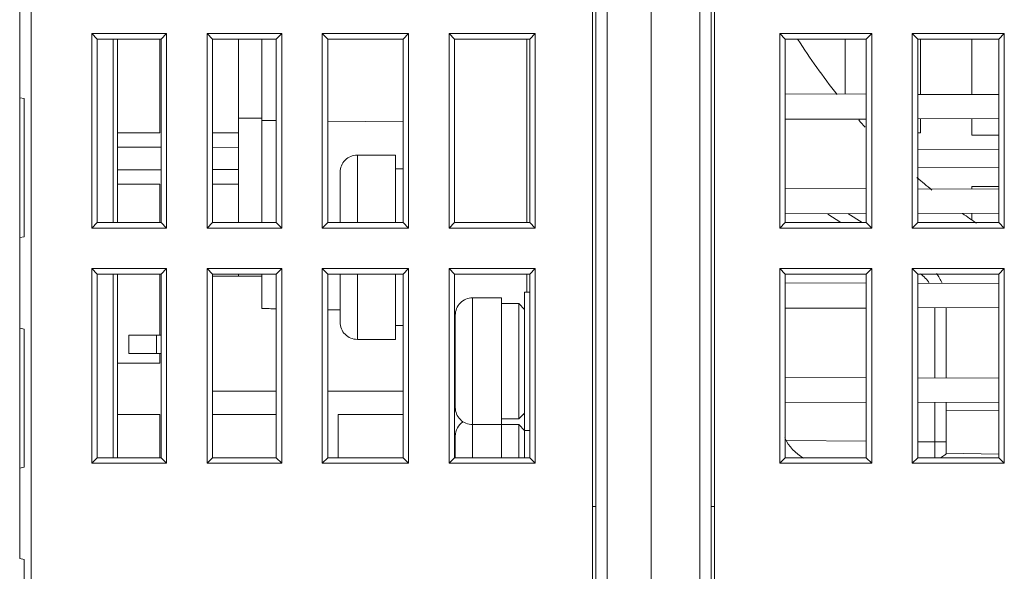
# Model space of a CAD drawing. Header units: millimetres. Extents: x -594 to 595, y -419 to 422.
# Tile 9 of 124: x -433 to -390, y -193 to -169. Entities that reach past the tile are written whole.
import ezdxf

# ---------------------------------------------------------------- set-up
doc = ezdxf.new("R2010")
doc.units = ezdxf.units.MM
doc.header["$MEASUREMENT"] = 0
doc.layers.add('layer 1', color=7, linetype='Continuous')

msp = doc.modelspace()

# ---------------------------------------------------------------- linework, layer by layer
at = {"layer": 'layer 1', "lineweight": 9}
for points in [[(-407.9439, -39.879), (-407.9439, -39.879), (-407.9439, -203.1191), (-407.9439, -203.1191)], [(-407.4492, -202.6364), (-407.4492, -202.6364), (-407.4492, -39.8809), (-407.4492, -39.8809)], [(-405.5439, -202.7029), (-405.5439, -202.7029), (-405.5439, -40.2008), (-405.5439, -40.2008)], [(-403.4359, -40.1916), (-403.4359, -40.1916), (-403.4359, -202.6662), (-403.4359, -202.6662)], [(-402.9439, -203.1576), (-402.9439, -203.1576), (-402.9439, -40.1833), (-402.9439, -40.1833)], [(-408.0939, -203.0572), (-408.0939, -203.0572), (-408.0939, -41.0832), (-408.0939, -41.0832)], [(-402.7939, -203.0118), (-402.7939, -203.0118), (-402.7939, -41.3886), (-402.7939, -41.3886)], [(-432.9439, -192.2677), (-432.9439, -192.2677), (-432.9439, -118.3382), (-432.9439, -118.3382)], [(-432.4439, -119.5794), (-432.4439, -119.5794), (-432.4439, -239.2362), (-432.4439, -239.2362)], [(-429.8147, -169.4821), (-429.8147, -169.4821), (-429.8147, -177.9238), (-429.8147, -177.9238)], [(-429.8147, -169.4821), (-429.8147, -169.4821), (-429.5783, -169.7186), (-429.5783, -169.7186)], [(-426.573, -169.4821), (-426.573, -169.4821), (-429.8147, -169.4821), (-429.8147, -169.4821)], [(-426.573, -169.4821), (-426.573, -169.4821), (-426.8095, -169.7186), (-426.8095, -169.7186)], [(-426.573, -177.9238), (-426.573, -177.9238), (-426.573, -169.4821), (-426.573, -169.4821)], [(-424.8147, -169.4821), (-424.8147, -169.4821), (-424.8147, -177.9238), (-424.8147, -177.9238)], [(-424.8147, -169.4821), (-424.8147, -169.4821), (-424.5783, -169.7186), (-424.5783, -169.7186)], [(-421.573, -169.4821), (-421.573, -169.4821), (-424.8147, -169.4821), (-424.8147, -169.4821)], [(-421.573, -169.4821), (-421.573, -169.4821), (-421.8095, -169.7186), (-421.8095, -169.7186)], [(-421.573, -177.9238), (-421.573, -177.9238), (-421.573, -169.4821), (-421.573, -169.4821)], [(-419.8147, -169.4821), (-419.8147, -169.4821), (-419.8147, -177.9238), (-419.8147, -177.9238)], [(-419.8147, -169.4821), (-419.8147, -169.4821), (-419.5783, -169.7186), (-419.5783, -169.7186)], [(-416.073, -169.4821), (-416.073, -169.4821), (-419.8147, -169.4821), (-419.8147, -169.4821)], [(-416.073, -169.4821), (-416.073, -169.4821), (-416.3095, -169.7186), (-416.3095, -169.7186)], [(-416.073, -177.9238), (-416.073, -177.9238), (-416.073, -169.4821), (-416.073, -169.4821)], [(-414.3147, -169.4821), (-414.3147, -169.4821), (-414.3147, -177.9238), (-414.3147, -177.9238)], [(-414.3147, -169.4821), (-414.3147, -169.4821), (-414.0783, -169.7186), (-414.0783, -169.7186)], [(-410.573, -169.4821), (-410.573, -169.4821), (-414.3147, -169.4821), (-414.3147, -169.4821)], [(-410.573, -169.4821), (-410.573, -169.4821), (-410.8095, -169.7186), (-410.8095, -169.7186)], [(-410.573, -177.9238), (-410.573, -177.9238), (-410.573, -169.4821), (-410.573, -169.4821)], [(-399.9647, -169.4821), (-399.9647, -169.4821), (-399.9647, -177.9238), (-399.9647, -177.9238)], [(-399.9647, -169.4821), (-399.9647, -169.4821), (-399.7283, -169.7186), (-399.7283, -169.7186)], [(-395.973, -169.4821), (-395.973, -169.4821), (-399.9647, -169.4821), (-399.9647, -169.4821)], [(-395.973, -169.4821), (-395.973, -169.4821), (-396.2095, -169.7186), (-396.2095, -169.7186)], [(-395.973, -177.9238), (-395.973, -177.9238), (-395.973, -169.4821), (-395.973, -169.4821)], [(-394.2147, -169.4821), (-394.2147, -169.4821), (-394.2147, -177.9238), (-394.2147, -177.9238)], [(-394.2147, -169.4821), (-394.2147, -169.4821), (-393.9783, -169.7186), (-393.9783, -169.7186)], [(-390.223, -169.4821), (-390.223, -169.4821), (-394.2147, -169.4821), (-394.2147, -169.4821)], [(-390.223, -169.4821), (-390.223, -169.4821), (-390.4595, -169.7186), (-390.4595, -169.7186)], [(-390.223, -177.9238), (-390.223, -177.9238), (-390.223, -169.4821), (-390.223, -169.4821)], [(-429.5783, -169.7186), (-429.5783, -169.7186), (-429.5783, -177.6873), (-429.5783, -177.6873)], [(-426.8095, -169.7186), (-426.8095, -169.7186), (-429.5783, -169.7186), (-429.5783, -169.7186)], [(-428.8939, -177.6873), (-428.8939, -177.6873), (-428.8939, -169.7186), (-428.8939, -169.7186)], [(-428.6939, -169.7186), (-428.6939, -169.7186), (-428.6939, -177.6873), (-428.6939, -177.6873)], [(-426.8595, -169.7186), (-426.8595, -169.7186), (-426.8595, -173.7873), (-426.8595, -173.7873)], [(-426.8095, -177.6873), (-426.8095, -177.6873), (-426.8095, -169.7186), (-426.8095, -169.7186)], [(-424.5783, -169.7186), (-424.5783, -169.7186), (-424.5783, -177.6873), (-424.5783, -177.6873)], [(-421.8095, -169.7186), (-421.8095, -169.7186), (-424.5783, -169.7186), (-424.5783, -169.7186)], [(-423.4439, -177.6873), (-423.4439, -177.6873), (-423.4439, -169.7186), (-423.4439, -169.7186)], [(-422.4439, -177.6873), (-422.4439, -177.6873), (-422.4439, -169.7186), (-422.4439, -169.7186)], [(-421.8095, -177.6873), (-421.8095, -177.6873), (-421.8095, -169.7186), (-421.8095, -169.7186)], [(-419.5783, -169.7186), (-419.5783, -169.7186), (-419.5783, -177.6873), (-419.5783, -177.6873)], [(-416.3095, -169.7186), (-416.3095, -169.7186), (-419.5783, -169.7186), (-419.5783, -169.7186)], [(-416.3095, -177.6873), (-416.3095, -177.6873), (-416.3095, -169.7186), (-416.3095, -169.7186)], [(-414.0783, -169.7186), (-414.0783, -169.7186), (-414.0783, -177.6873), (-414.0783, -177.6873)], [(-410.8095, -169.7186), (-410.8095, -169.7186), (-414.0783, -169.7186), (-414.0783, -169.7186)], [(-410.9439, -169.7186), (-410.9439, -169.7186), (-410.9439, -177.6873), (-410.9439, -177.6873)], [(-410.8095, -177.6873), (-410.8095, -177.6873), (-410.8095, -169.7186), (-410.8095, -169.7186)], [(-399.7283, -169.7186), (-399.7283, -169.7186), (-399.7283, -177.6873), (-399.7283, -177.6873)], [(-396.2095, -169.7186), (-396.2095, -169.7186), (-399.7283, -169.7186), (-399.7283, -169.7186)], [(-399.1821, -169.7367), (-398.6565, -170.561), (-398.0873, -171.3568), (-397.477, -172.1205)], [(-397.1283, -172.1119), (-397.1283, -172.1119), (-397.1283, -169.7186), (-397.1283, -169.7186)], [(-396.2095, -177.6873), (-396.2095, -177.6873), (-396.2095, -169.7186), (-396.2095, -169.7186)], [(-393.9783, -169.7186), (-393.9783, -169.7186), (-393.9783, -177.6873), (-393.9783, -177.6873)], [(-390.4595, -169.7186), (-390.4595, -169.7186), (-393.9783, -169.7186), (-393.9783, -169.7186)], [(-393.8595, -169.7186), (-393.8595, -169.7186), (-393.8595, -172.1212), (-393.8595, -172.1212)], [(-391.6283, -169.7186), (-391.6283, -169.7186), (-391.6283, -172.1276), (-391.6283, -172.1276)], [(-390.4595, -177.6873), (-390.4595, -177.6873), (-390.4595, -169.7186), (-390.4595, -169.7186)], [(-396.2095, -172.1145), (-396.2095, -172.1145), (-399.7283, -172.1044), (-399.7283, -172.1044)], [(-390.4595, -172.1309), (-390.4595, -172.1309), (-393.9783, -172.1209), (-393.9783, -172.1209)], [(-432.7439, -172.303), (-432.7439, -172.303), (-432.9439, -172.2677), (-432.9439, -172.2677)], [(-432.7439, -172.303), (-432.7439, -172.303), (-432.7439, -178.303), (-432.7439, -178.303)], [(-422.4439, -173.153), (-422.4439, -173.153), (-423.4439, -173.153), (-423.4439, -173.153)], [(-421.8095, -173.2585), (-421.8095, -173.2585), (-422.4439, -173.253), (-422.4439, -173.253)], [(-416.3095, -173.3065), (-416.3095, -173.3065), (-419.5783, -173.278), (-419.5783, -173.278)], [(-399.7283, -173.2015), (-399.7283, -173.2015), (-396.2095, -173.1914), (-396.2095, -173.1914)], [(-396.5418, -173.2295), (-396.4473, -173.3357), (-396.3521, -173.4412), (-396.2559, -173.5459)], [(-393.9783, -173.1851), (-393.9783, -173.1851), (-390.4595, -173.175), (-390.4595, -173.175)], [(-393.8595, -173.1847), (-393.8595, -173.1847), (-393.8595, -173.7873), (-393.8595, -173.7873)], [(-391.6283, -173.1783), (-391.6283, -173.1783), (-391.6283, -173.8873), (-391.6283, -173.8873)], [(-426.8595, -173.7873), (-426.8595, -173.7873), (-428.6939, -173.7873), (-428.6939, -173.7873)], [(-423.4439, -173.7873), (-423.4439, -173.7873), (-424.5783, -173.7873), (-424.5783, -173.7873)], [(-393.8595, -173.7873), (-393.8595, -173.7873), (-393.9783, -173.7873), (-393.9783, -173.7873)], [(-391.6283, -173.8873), (-391.6283, -173.8873), (-390.4595, -173.8873), (-390.4595, -173.8873)], [(-426.8095, -174.4131), (-426.8095, -174.4131), (-428.6939, -174.4082), (-428.6939, -174.4082)], [(-423.4439, -174.4219), (-423.4439, -174.4219), (-424.5783, -174.419), (-424.5783, -174.419)], [(-390.4595, -174.5083), (-390.4595, -174.5083), (-393.9783, -174.4991), (-393.9783, -174.4991)], [(-418.2939, -177.6873), (-418.2939, -177.6873), (-418.2939, -174.753), (-418.2939, -174.753)], [(-416.6439, -174.753), (-416.6439, -174.753), (-418.2939, -174.753), (-418.2939, -174.753)], [(-416.6439, -177.6873), (-416.6439, -177.6873), (-416.6439, -174.753), (-416.6439, -174.753)], [(-428.6939, -175.3977), (-428.6939, -175.3977), (-426.8095, -175.3928), (-426.8095, -175.3928)], [(-424.5783, -175.3869), (-424.5783, -175.3869), (-423.4439, -175.384), (-423.4439, -175.384)], [(-419.0439, -177.6873), (-419.0439, -177.6873), (-419.0439, -175.503), (-419.0439, -175.503)], [(-416.6439, -175.353), (-416.6439, -175.353), (-416.3095, -175.353), (-416.3095, -175.353)], [(-393.9783, -175.3068), (-393.9783, -175.3068), (-390.4595, -175.2976), (-390.4595, -175.2976)], [(-394.0114, -175.7284), (-393.7985, -175.9131), (-393.5827, -176.0944), (-393.3643, -176.2724)], [(-428.6939, -176.0186), (-428.6939, -176.0186), (-426.8595, -176.0186), (-426.8595, -176.0186)], [(-426.8595, -176.0186), (-426.8595, -176.0186), (-426.8595, -177.6873), (-426.8595, -177.6873)], [(-424.5783, -176.0186), (-424.5783, -176.0186), (-423.4439, -176.0186), (-423.4439, -176.0186)], [(-396.2095, -176.2145), (-396.2095, -176.2145), (-399.7283, -176.2044), (-399.7283, -176.2044)], [(-390.4595, -176.2309), (-390.4595, -176.2309), (-393.9783, -176.2209), (-393.9783, -176.2209)], [(-391.6283, -176.1186), (-391.6283, -176.1186), (-391.6283, -176.2276), (-391.6283, -176.2276)], [(-390.4595, -176.1186), (-390.4595, -176.1186), (-391.6283, -176.1186), (-391.6283, -176.1186)], [(-399.7283, -177.3015), (-399.7283, -177.3015), (-396.2095, -177.2914), (-396.2095, -177.2914)], [(-393.9783, -177.2851), (-393.9783, -177.2851), (-390.4595, -177.275), (-390.4595, -177.275)], [(-392.0332, -177.2911), (-391.8338, -177.4342), (-391.6325, -177.5747), (-391.4294, -177.7125)], [(-391.6283, -177.2783), (-391.6283, -177.2783), (-391.6283, -177.556), (-391.6283, -177.556)], [(-429.8147, -177.9238), (-429.8147, -177.9238), (-429.5783, -177.6873), (-429.5783, -177.6873)], [(-429.5783, -177.6873), (-429.5783, -177.6873), (-426.8095, -177.6873), (-426.8095, -177.6873)], [(-426.573, -177.9238), (-426.573, -177.9238), (-426.8095, -177.6873), (-426.8095, -177.6873)], [(-424.8147, -177.9238), (-424.8147, -177.9238), (-424.5783, -177.6873), (-424.5783, -177.6873)], [(-424.5783, -177.6873), (-424.5783, -177.6873), (-421.8095, -177.6873), (-421.8095, -177.6873)], [(-421.573, -177.9238), (-421.573, -177.9238), (-421.8095, -177.6873), (-421.8095, -177.6873)], [(-419.8147, -177.9238), (-419.8147, -177.9238), (-419.5783, -177.6873), (-419.5783, -177.6873)], [(-419.5783, -177.6873), (-419.5783, -177.6873), (-416.3095, -177.6873), (-416.3095, -177.6873)], [(-416.073, -177.9238), (-416.073, -177.9238), (-416.3095, -177.6873), (-416.3095, -177.6873)], [(-414.3147, -177.9238), (-414.3147, -177.9238), (-414.0783, -177.6873), (-414.0783, -177.6873)], [(-414.0783, -177.6873), (-414.0783, -177.6873), (-410.8095, -177.6873), (-410.8095, -177.6873)], [(-410.573, -177.9238), (-410.573, -177.9238), (-410.8095, -177.6873), (-410.8095, -177.6873)], [(-399.9647, -177.9238), (-399.9647, -177.9238), (-399.7283, -177.6873), (-399.7283, -177.6873)], [(-399.7283, -177.6873), (-399.7283, -177.6873), (-396.2095, -177.6873), (-396.2095, -177.6873)], [(-397.3095, -177.6873), (-397.3095, -177.6873), (-397.8779, -177.3212), (-397.8779, -177.3212)], [(-396.395, -177.6873), (-396.395, -177.6873), (-397.006, -177.2937), (-397.006, -177.2937)], [(-395.973, -177.9238), (-395.973, -177.9238), (-396.2095, -177.6873), (-396.2095, -177.6873)], [(-394.2147, -177.9238), (-394.2147, -177.9238), (-393.9783, -177.6873), (-393.9783, -177.6873)], [(-393.9783, -177.6873), (-393.9783, -177.6873), (-390.4595, -177.6873), (-390.4595, -177.6873)], [(-390.223, -177.9238), (-390.223, -177.9238), (-390.4595, -177.6873), (-390.4595, -177.6873)], [(-429.8147, -177.9238), (-429.8147, -177.9238), (-426.573, -177.9238), (-426.573, -177.9238)], [(-424.8147, -177.9238), (-424.8147, -177.9238), (-421.573, -177.9238), (-421.573, -177.9238)], [(-419.8147, -177.9238), (-419.8147, -177.9238), (-416.073, -177.9238), (-416.073, -177.9238)], [(-414.3147, -177.9238), (-414.3147, -177.9238), (-410.573, -177.9238), (-410.573, -177.9238)], [(-399.9647, -177.9238), (-399.9647, -177.9238), (-395.973, -177.9238), (-395.973, -177.9238)], [(-394.2147, -177.9238), (-394.2147, -177.9238), (-390.223, -177.9238), (-390.223, -177.9238)], [(-432.9439, -178.3382), (-432.9439, -178.3382), (-432.7439, -178.303), (-432.7439, -178.303)], [(-429.8147, -179.6821), (-429.8147, -179.6821), (-429.8147, -188.1238), (-429.8147, -188.1238)], [(-429.8147, -179.6821), (-429.8147, -179.6821), (-429.5783, -179.9186), (-429.5783, -179.9186)], [(-426.573, -179.6821), (-426.573, -179.6821), (-429.8147, -179.6821), (-429.8147, -179.6821)], [(-426.573, -179.6821), (-426.573, -179.6821), (-426.8095, -179.9186), (-426.8095, -179.9186)], [(-426.573, -188.1238), (-426.573, -188.1238), (-426.573, -179.6821), (-426.573, -179.6821)], [(-424.8147, -179.6821), (-424.8147, -179.6821), (-424.8147, -188.1238), (-424.8147, -188.1238)], [(-424.8147, -179.6821), (-424.8147, -179.6821), (-424.5783, -179.9186), (-424.5783, -179.9186)], [(-421.573, -179.6821), (-421.573, -179.6821), (-424.8147, -179.6821), (-424.8147, -179.6821)], [(-421.573, -179.6821), (-421.573, -179.6821), (-421.8095, -179.9186), (-421.8095, -179.9186)], [(-421.573, -188.1238), (-421.573, -188.1238), (-421.573, -179.6821), (-421.573, -179.6821)], [(-419.8147, -179.6821), (-419.8147, -179.6821), (-419.8147, -188.1238), (-419.8147, -188.1238)], [(-419.8147, -179.6821), (-419.8147, -179.6821), (-419.5783, -179.9186), (-419.5783, -179.9186)], [(-416.073, -179.6821), (-416.073, -179.6821), (-419.8147, -179.6821), (-419.8147, -179.6821)], [(-416.073, -179.6821), (-416.073, -179.6821), (-416.3095, -179.9186), (-416.3095, -179.9186)], [(-416.073, -188.1238), (-416.073, -188.1238), (-416.073, -179.6821), (-416.073, -179.6821)], [(-414.3147, -179.6821), (-414.3147, -179.6821), (-414.3147, -188.1238), (-414.3147, -188.1238)], [(-414.3147, -179.6821), (-414.3147, -179.6821), (-414.0783, -179.9186), (-414.0783, -179.9186)], [(-410.573, -179.6821), (-410.573, -179.6821), (-414.3147, -179.6821), (-414.3147, -179.6821)], [(-410.573, -179.6821), (-410.573, -179.6821), (-410.8095, -179.9186), (-410.8095, -179.9186)], [(-410.573, -188.1238), (-410.573, -188.1238), (-410.573, -179.6821), (-410.573, -179.6821)], [(-399.9647, -188.1238), (-399.9647, -188.1238), (-399.9647, -179.6821), (-399.9647, -179.6821)], [(-399.9647, -179.6821), (-399.9647, -179.6821), (-399.7283, -179.9186), (-399.7283, -179.9186)], [(-395.973, -179.6821), (-395.973, -179.6821), (-399.9647, -179.6821), (-399.9647, -179.6821)], [(-395.973, -179.6821), (-395.973, -179.6821), (-396.2095, -179.9186), (-396.2095, -179.9186)], [(-395.973, -179.6821), (-395.973, -179.6821), (-395.973, -188.1238), (-395.973, -188.1238)], [(-394.2147, -188.1238), (-394.2147, -188.1238), (-394.2147, -179.6821), (-394.2147, -179.6821)], [(-394.2147, -179.6821), (-394.2147, -179.6821), (-393.9783, -179.9186), (-393.9783, -179.9186)], [(-390.223, -179.6821), (-390.223, -179.6821), (-394.2147, -179.6821), (-394.2147, -179.6821)], [(-390.223, -179.6821), (-390.223, -179.6821), (-390.4595, -179.9186), (-390.4595, -179.9186)], [(-390.223, -179.6821), (-390.223, -179.6821), (-390.223, -188.1238), (-390.223, -188.1238)], [(-429.5783, -179.9186), (-429.5783, -179.9186), (-429.5783, -187.8873), (-429.5783, -187.8873)], [(-426.8095, -179.9186), (-426.8095, -179.9186), (-429.5783, -179.9186), (-429.5783, -179.9186)], [(-428.8939, -187.8873), (-428.8939, -187.8873), (-428.8939, -179.9186), (-428.8939, -179.9186)], [(-428.6939, -179.9186), (-428.6939, -179.9186), (-428.6939, -187.8873), (-428.6939, -187.8873)], [(-426.8595, -179.9186), (-426.8595, -179.9186), (-426.8595, -182.563), (-426.8595, -182.563)], [(-426.8095, -187.8873), (-426.8095, -187.8873), (-426.8095, -179.9186), (-426.8095, -179.9186)], [(-424.5783, -179.9186), (-424.5783, -179.9186), (-424.5783, -187.8873), (-424.5783, -187.8873)], [(-421.8095, -179.9186), (-421.8095, -179.9186), (-424.5783, -179.9186), (-424.5783, -179.9186)], [(-422.4439, -180.003), (-422.4439, -180.003), (-424.5783, -180.003), (-424.5783, -180.003)], [(-423.4439, -180.003), (-423.4439, -180.003), (-423.4439, -179.9186), (-423.4439, -179.9186)], [(-422.4439, -179.9186), (-422.4439, -179.9186), (-422.4439, -181.4132), (-422.4439, -181.4132)], [(-421.8095, -187.8873), (-421.8095, -187.8873), (-421.8095, -179.9186), (-421.8095, -179.9186)], [(-419.5783, -179.9186), (-419.5783, -179.9186), (-419.5783, -187.8873), (-419.5783, -187.8873)], [(-416.3095, -179.9186), (-416.3095, -179.9186), (-419.5783, -179.9186), (-419.5783, -179.9186)], [(-419.0439, -182.003), (-419.0439, -182.003), (-419.0439, -179.9186), (-419.0439, -179.9186)], [(-418.2939, -182.753), (-418.2939, -182.753), (-418.2939, -179.9186), (-418.2939, -179.9186)], [(-416.6439, -182.753), (-416.6439, -182.753), (-416.6439, -179.9186), (-416.6439, -179.9186)], [(-416.3095, -187.8873), (-416.3095, -187.8873), (-416.3095, -179.9186), (-416.3095, -179.9186)], [(-414.0783, -179.9186), (-414.0783, -179.9186), (-414.0783, -187.8873), (-414.0783, -187.8873)], [(-410.8095, -179.9186), (-410.8095, -179.9186), (-414.0783, -179.9186), (-414.0783, -179.9186)], [(-410.9439, -179.9186), (-410.9439, -179.9186), (-410.9439, -180.703), (-410.9439, -180.703)], [(-410.8095, -187.8873), (-410.8095, -187.8873), (-410.8095, -179.9186), (-410.8095, -179.9186)], [(-399.7283, -179.9186), (-399.7283, -179.9186), (-399.7283, -187.8873), (-399.7283, -187.8873)], [(-396.2095, -179.9186), (-396.2095, -179.9186), (-399.7283, -179.9186), (-399.7283, -179.9186)], [(-396.2095, -187.8873), (-396.2095, -187.8873), (-396.2095, -179.9186), (-396.2095, -179.9186)], [(-393.9783, -179.9186), (-393.9783, -179.9186), (-393.9783, -187.8873), (-393.9783, -187.8873)], [(-393.9783, -179.9186), (-393.9783, -179.9186), (-390.4595, -179.9186), (-390.4595, -179.9186)], [(-393.4771, -180.3133), (-393.5783, -180.1574), (-393.7114, -180.0184), (-393.8626, -179.9101)], [(-392.9179, -180.3141), (-392.9848, -180.1645), (-393.0697, -180.0238), (-393.1709, -179.895)], [(-390.4595, -187.8873), (-390.4595, -187.8873), (-390.4595, -179.9186), (-390.4595, -179.9186)], [(-411.0439, -180.703), (-411.0439, -180.703), (-411.0439, -187.8873), (-411.0439, -187.8873)], [(-411.0439, -180.703), (-411.0439, -180.703), (-410.8095, -180.703), (-410.8095, -180.703)], [(-396.2095, -180.3145), (-396.2095, -180.3145), (-399.7283, -180.3044), (-399.7283, -180.3044)], [(-390.4595, -180.3309), (-390.4595, -180.3309), (-393.9783, -180.3209), (-393.9783, -180.3209)], [(-413.2939, -187.8873), (-413.2939, -187.8873), (-413.2939, -180.953), (-413.2939, -180.953)], [(-412.0439, -180.953), (-412.0439, -180.953), (-413.2939, -180.953), (-413.2939, -180.953)], [(-412.0439, -187.8873), (-412.0439, -187.8873), (-412.0439, -180.953), (-412.0439, -180.953)], [(-421.8095, -181.4247), (-422.0198, -181.4209), (-422.2313, -181.4171), (-422.4439, -181.4132)], [(-419.0439, -181.4767), (-419.2211, -181.4733), (-419.3992, -181.4699), (-419.5783, -181.4664)], [(-412.0439, -181.203), (-412.0439, -181.203), (-411.2939, -181.203), (-411.2939, -181.203)], [(-411.2939, -181.203), (-411.2939, -181.203), (-411.2939, -186.203), (-411.2939, -186.203)], [(-411.0439, -181.453), (-411.0439, -181.453), (-411.2939, -181.203), (-411.2939, -181.203)], [(-399.7283, -181.4015), (-399.7283, -181.4015), (-396.2095, -181.3914), (-396.2095, -181.3914)], [(-393.9783, -181.3851), (-393.9783, -181.3851), (-390.4595, -181.375), (-390.4595, -181.375)], [(-393.2352, -181.3829), (-393.2352, -181.3829), (-393.2352, -184.423), (-393.2352, -184.423)], [(-392.7439, -184.4244), (-392.7439, -184.4244), (-392.7439, -181.3815), (-392.7439, -181.3815)], [(-414.0439, -185.703), (-414.0439, -185.703), (-414.0439, -181.703), (-414.0439, -181.703)], [(-432.7439, -182.303), (-432.7439, -182.303), (-432.9439, -182.2677), (-432.9439, -182.2677)], [(-432.7439, -182.303), (-432.7439, -182.303), (-432.7439, -188.303), (-432.7439, -188.303)], [(-416.6439, -182.153), (-416.6439, -182.153), (-416.3095, -182.153), (-416.3095, -182.153)], [(-428.2066, -183.363), (-428.2066, -183.363), (-428.2066, -182.563), (-428.2066, -182.563)], [(-428.2066, -182.563), (-428.2066, -182.563), (-426.8095, -182.563), (-426.8095, -182.563)], [(-427.0066, -182.563), (-427.0066, -182.563), (-427.0066, -183.363), (-427.0066, -183.363)], [(-416.6439, -182.753), (-416.6439, -182.753), (-418.2939, -182.753), (-418.2939, -182.753)], [(-428.2066, -183.363), (-428.2066, -183.363), (-426.8095, -183.363), (-426.8095, -183.363)], [(-426.8595, -183.363), (-426.8595, -183.363), (-426.8595, -183.7873), (-426.8595, -183.7873)], [(-414.0783, -183.4652), (-414.0783, -183.4652), (-414.0439, -183.4655), (-414.0439, -183.4655)], [(-426.8595, -183.7873), (-426.8595, -183.7873), (-428.6939, -183.7873), (-428.6939, -183.7873)], [(-396.2095, -184.4145), (-396.2095, -184.4145), (-399.7283, -184.4044), (-399.7283, -184.4044)], [(-390.4595, -184.4309), (-390.4595, -184.4309), (-393.9783, -184.4209), (-393.9783, -184.4209)], [(-414.0439, -184.7154), (-414.0439, -184.7154), (-414.0783, -184.7151), (-414.0783, -184.7151)], [(-421.8095, -185.003), (-421.8095, -185.003), (-424.5783, -185.003), (-424.5783, -185.003)], [(-416.3095, -185.003), (-416.3095, -185.003), (-419.5783, -185.003), (-419.5783, -185.003)], [(-414.0439, -185.003), (-414.0439, -185.003), (-414.0783, -185.003), (-414.0783, -185.003)], [(-399.7283, -185.5015), (-399.7283, -185.5015), (-396.2095, -185.4914), (-396.2095, -185.4914)], [(-393.9783, -185.4851), (-393.9783, -185.4851), (-390.4595, -185.475), (-390.4595, -185.475)], [(-393.2352, -185.4829), (-393.2352, -185.4829), (-393.2352, -187.2048), (-393.2352, -187.2048)], [(-392.7439, -187.7092), (-392.7439, -187.7092), (-392.7439, -185.4815), (-392.7439, -185.4815)], [(-390.4595, -185.8407), (-390.4595, -185.8407), (-392.7439, -185.8207), (-392.7439, -185.8207)], [(-428.6939, -186.0186), (-428.6939, -186.0186), (-426.8595, -186.0186), (-426.8595, -186.0186)], [(-426.8595, -186.0186), (-426.8595, -186.0186), (-426.8595, -187.8873), (-426.8595, -187.8873)], [(-424.5783, -186.0186), (-424.5783, -186.0186), (-421.8095, -186.0186), (-421.8095, -186.0186)], [(-419.1283, -187.8873), (-419.1283, -187.8873), (-419.1283, -186.0186), (-419.1283, -186.0186)], [(-419.1283, -186.0186), (-419.1283, -186.0186), (-416.3095, -186.0186), (-416.3095, -186.0186)], [(-412.0439, -186.203), (-412.0439, -186.203), (-411.2939, -186.203), (-411.2939, -186.203)], [(-411.0439, -185.953), (-411.0439, -185.953), (-411.2939, -186.203), (-411.2939, -186.203)], [(-411.1095, -186.0186), (-411.1095, -186.0186), (-411.0439, -186.0186), (-411.0439, -186.0186)], [(-413.7025, -186.324), (-413.9154, -186.4624), (-414.0439, -186.699), (-414.0439, -186.953)], [(-413.2939, -186.453), (-413.2939, -186.453), (-411.2939, -186.453), (-411.2939, -186.453)], [(-411.2939, -186.453), (-411.2939, -186.453), (-411.2939, -187.8873), (-411.2939, -187.8873)], [(-411.0439, -186.703), (-411.0439, -186.703), (-411.2939, -186.453), (-411.2939, -186.453)], [(-414.0439, -187.8873), (-414.0439, -187.8873), (-414.0439, -186.953), (-414.0439, -186.953)], [(-411.0439, -186.703), (-411.0439, -186.703), (-410.8095, -186.703), (-410.8095, -186.703)], [(-399.7494, -187.0278), (-399.573, -187.3982), (-399.2869, -187.7054), (-398.9299, -187.9076)], [(-399.6665, -187.1401), (-399.6665, -187.1401), (-396.2095, -187.1749), (-396.2095, -187.1749)], [(-393.9783, -187.1973), (-393.9783, -187.1973), (-393.2352, -187.2048), (-393.2352, -187.2048)], [(-392.7439, -187.2051), (-392.7439, -187.2051), (-393.2351, -187.2051), (-393.2351, -187.2051)], [(-393.2337, -187.895), (-393.2329, -187.6648), (-393.2332, -187.4347), (-393.2349, -187.2045)], [(-429.8147, -188.1238), (-429.8147, -188.1238), (-429.5783, -187.8873), (-429.5783, -187.8873)], [(-429.5783, -187.8873), (-429.5783, -187.8873), (-426.8095, -187.8873), (-426.8095, -187.8873)], [(-426.573, -188.1238), (-426.573, -188.1238), (-426.8095, -187.8873), (-426.8095, -187.8873)], [(-424.8147, -188.1238), (-424.8147, -188.1238), (-424.5783, -187.8873), (-424.5783, -187.8873)], [(-424.5783, -187.8873), (-424.5783, -187.8873), (-421.8095, -187.8873), (-421.8095, -187.8873)], [(-421.573, -188.1238), (-421.573, -188.1238), (-421.8095, -187.8873), (-421.8095, -187.8873)], [(-419.8147, -188.1238), (-419.8147, -188.1238), (-419.5783, -187.8873), (-419.5783, -187.8873)], [(-419.5783, -187.8873), (-419.5783, -187.8873), (-416.3095, -187.8873), (-416.3095, -187.8873)], [(-416.073, -188.1238), (-416.073, -188.1238), (-416.3095, -187.8873), (-416.3095, -187.8873)], [(-414.3147, -188.1238), (-414.3147, -188.1238), (-414.0783, -187.8873), (-414.0783, -187.8873)], [(-414.0783, -187.8873), (-414.0783, -187.8873), (-410.8095, -187.8873), (-410.8095, -187.8873)], [(-410.573, -188.1238), (-410.573, -188.1238), (-410.8095, -187.8873), (-410.8095, -187.8873)], [(-399.9647, -188.1238), (-399.9647, -188.1238), (-399.7283, -187.8873), (-399.7283, -187.8873)], [(-399.7283, -187.8873), (-399.7283, -187.8873), (-396.2095, -187.8873), (-396.2095, -187.8873)], [(-395.973, -188.1238), (-395.973, -188.1238), (-396.2095, -187.8873), (-396.2095, -187.8873)], [(-394.2147, -188.1238), (-394.2147, -188.1238), (-393.9783, -187.8873), (-393.9783, -187.8873)], [(-393.9783, -187.8873), (-393.9783, -187.8873), (-390.4595, -187.8873), (-390.4595, -187.8873)], [(-392.7439, -187.6886), (-392.7439, -187.6886), (-390.4567, -187.7285), (-390.4567, -187.7285)], [(-390.223, -188.1238), (-390.223, -188.1238), (-390.4595, -187.8873), (-390.4595, -187.8873)], [(-432.9439, -188.3382), (-432.9439, -188.3382), (-432.7439, -188.303), (-432.7439, -188.303)], [(-429.8147, -188.1238), (-429.8147, -188.1238), (-426.573, -188.1238), (-426.573, -188.1238)], [(-424.8147, -188.1238), (-424.8147, -188.1238), (-421.573, -188.1238), (-421.573, -188.1238)], [(-419.8147, -188.1238), (-419.8147, -188.1238), (-416.073, -188.1238), (-416.073, -188.1238)], [(-414.3147, -188.1238), (-414.3147, -188.1238), (-410.573, -188.1238), (-410.573, -188.1238)], [(-399.9647, -188.1238), (-399.9647, -188.1238), (-395.973, -188.1238), (-395.973, -188.1238)], [(-394.2147, -188.1238), (-394.2147, -188.1238), (-390.223, -188.1238), (-390.223, -188.1238)], [(-408.0939, -190.0012), (-408.0939, -190.0012), (-407.9439, -190.0064), (-407.9439, -190.0064)], [(-402.9439, -190.003), (-402.9439, -190.003), (-402.7939, -190.003), (-402.7939, -190.003)], [(-432.7439, -192.303), (-432.7439, -192.303), (-432.9439, -192.2677), (-432.9439, -192.2677)], [(-432.7439, -192.303), (-432.7439, -192.303), (-432.7439, -198.303), (-432.7439, -198.303)]]:
    msp.add_open_spline(points, degree=3, dxfattribs=at)
for points, knots in [([(-418.2939, -174.753), (-418.4928, -174.753), (-418.6835, -174.832), (-418.8242, -174.9726), (-418.8242, -174.9726), (-418.9649, -175.1133), (-419.0439, -175.304), (-419.0439, -175.503)], [0, 0, 0, 0, 0.3333333, 0.3333333, 0.3333333, 0.3333333, 1, 1, 1, 1]), ([(-413.2939, -180.953), (-413.4928, -180.953), (-413.6835, -181.032), (-413.8242, -181.1726), (-413.8242, -181.1726), (-413.9649, -181.3133), (-414.0439, -181.504), (-414.0439, -181.703)], [0, 0, 0, 0, 0.3333333, 0.3333333, 0.3333333, 0.3333333, 1, 1, 1, 1]), ([(-419.0439, -182.003), (-419.0439, -182.2019), (-418.9649, -182.3926), (-418.8242, -182.5333), (-418.8242, -182.5333), (-418.6835, -182.6739), (-418.4928, -182.753), (-418.2939, -182.753)], [0, 0, 0, 0, 0.3333333, 0.3333333, 0.3333333, 0.3333333, 1, 1, 1, 1]), ([(-414.0439, -185.703), (-414.0439, -185.9019), (-413.9649, -186.0926), (-413.8242, -186.2333), (-413.8242, -186.2333), (-413.6835, -186.3739), (-413.4928, -186.453), (-413.2939, -186.453)], [0, 0, 0, 0, 0.3333333, 0.3333333, 0.3333333, 0.3333333, 1, 1, 1, 1]), ([(-392.9936, -187.8861), (-392.935, -187.8522), (-392.8741, -187.818), (-392.8198, -187.7813), (-392.8198, -187.7813), (-392.8014, -187.7688), (-392.7837, -187.756), (-392.7647, -187.7398), (-392.7647, -187.7398), (-392.7545, -187.7312), (-392.7439, -187.7215), (-392.7439, -187.7092)], [0, 0, 0, 0, 0.25, 0.25, 0.25, 0.25, 0.5, 0.5, 0.5, 0.5, 1, 1, 1, 1])]:
    msp.add_open_spline(points, degree=3, knots=knots, dxfattribs=at)

doc.saveas('drawing.dxf')
